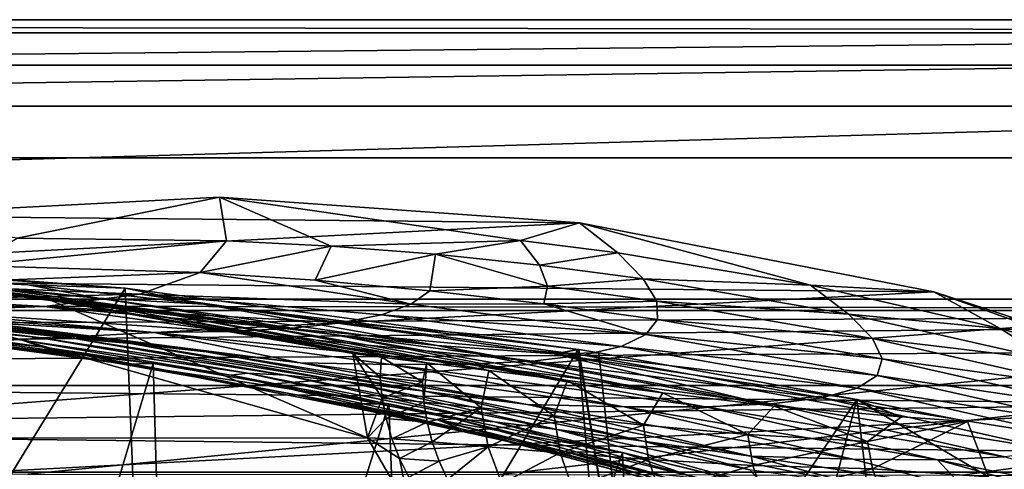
# Model space of a CAD drawing. Header units: metres. Extents: x -1004 to 0, y -808 to 0.
# Tile 94 of 135: x -394 to -281, y -52 to 0. Entities that reach past the tile are written whole.
import ezdxf

# ---------------------------------------------------------------- set-up
doc = ezdxf.new("R2010")
doc.units = ezdxf.units.M

msp = doc.modelspace()

# ---------------------------------------------------------------- linework, layer by layer
at = {"layer": 'top'}
for points in [[(-17.027203, -5.267202, 163.059998), (-987.0271, -5.267202, 163.059998), (-17.027203, -5.267202, 176.059509)], [(-987.0271, -5.267202, 163.059998), (-987.0271, -5.267202, 176.059265), (-17.027203, -5.267202, 176.059509)], [(-17.027203, -5.267202, 176.059509), (-987.0271, -5.267202, 176.059265), (-987.0271, -5.267202, 2050.060059)], [(-987.0271, -5.267202, 2063.060059), (-17.027203, -5.267202, 2063.060059), (-987.0271, -5.267202, 2050.060059)], [(-17.027203, -5.267202, 2063.060059), (-17.027203, -5.267202, 2050.060059), (-987.0271, -5.267202, 2050.060059)], [(-987.0271, -5.267202, 2050.060059), (-17.027203, -5.267202, 2050.060059), (-17.027203, -5.267202, 176.059509)], [(-953.0271, -32.2672, 2063.060059), (-17.027203, -5.267202, 2063.060059), (-987.0271, -5.267202, 2063.060059)], [(-987.0271, -5.267202, 163.059998), (-17.027203, -5.267202, 163.059998), (-953.0271, -32.2672, 163.059998)], [(-953.0271, -32.2672, 2063.060059), (-51.027081, -32.2672, 2063.060059), (-17.027203, -5.267202, 2063.060059)], [(-953.0271, -32.2672, 163.059998), (-17.027203, -5.267202, 163.059998), (-51.027081, -32.2672, 163.059998)], [(-412.977356, -22.644466, 665.810608), (-371.316925, -20.505526, 665.866638), (-394.683167, -25.237535, 752.310547)], [(-329.705994, -23.457561, 665.789368), (-371.316925, -20.505526, 665.866638), (-412.977356, -22.644466, 665.810608)], [(-371.316925, -20.505526, 665.866638), (-370.512573, -25.53261, 752.329712), (-394.683167, -25.237535, 752.310547)], [(-329.705994, -23.457561, 665.789368), (-336.535004, -25.50795, 708.250427), (-371.316925, -20.505526, 665.866638)], [(-336.535004, -25.50795, 708.250427), (-358.424194, -26.160311, 752.338318), (-371.316925, -20.505526, 665.866638)], [(-371.316925, -20.505526, 665.866638), (-358.424194, -26.160311, 752.338318), (-370.512573, -25.53261, 752.329712)], [(-454.059784, -29.87845, 665.621094), (-329.705994, -23.457561, 665.789368), (-412.977356, -22.644466, 665.810608)], [(-288.764374, -31.452314, 665.580017), (-329.705994, -23.457561, 665.789368), (-454.059784, -29.87845, 665.621094)], [(-325.308044, -26.919868, 708.246887), (-336.535004, -25.50795, 708.250427), (-329.705994, -23.457561, 665.789368)], [(-303.043335, -30.682144, 708.239685), (-325.308044, -26.919868, 708.246887), (-329.705994, -23.457561, 665.789368)], [(-329.705994, -23.457561, 665.789368), (-288.764374, -31.452314, 665.580017), (-303.043335, -30.682144, 708.239685)], [(-394.683167, -25.237535, 752.310547), (-370.512573, -25.53261, 752.329712), (-400.107574, -28.410944, 841.244873)], [(-370.512573, -25.53261, 752.329712), (-373.556427, -29.223242, 841.408875), (-400.107574, -28.410944, 841.244873)], [(-358.424194, -26.160311, 752.338318), (-373.556427, -29.223242, 841.408875), (-370.512573, -25.53261, 752.329712)], [(-358.424194, -26.160311, 752.338318), (-360.277313, -30.10696, 841.490417), (-373.556427, -29.223242, 841.408875)], [(-360.277313, -30.10696, 841.490417), (-358.424194, -26.160311, 752.338318), (-346.356689, -27.105656, 752.346252)], [(-346.356689, -27.105656, 752.346252), (-358.424194, -26.160311, 752.338318), (-336.535004, -25.50795, 708.250427)], [(-334.32724, -28.366436, 752.353638), (-346.356689, -27.105656, 752.346252), (-336.535004, -25.50795, 708.250427)], [(-334.32724, -28.366436, 752.353638), (-336.535004, -25.50795, 708.250427), (-325.308044, -26.919868, 708.246887)], [(-382.221283, -31.021881, 1934.762817), (-435.077423, -27.128115, 1936.041748), (-413.885864, -28.846668, 1897.617188)], [(-382.221283, -31.021881, 1934.762817), (-435.077423, -117.079147, 1987.980957), (-435.077423, -27.128115, 1936.041748)], [(-347.025604, -31.305605, 841.57074), (-360.277313, -30.10696, 841.490417), (-346.356689, -27.105656, 752.346252)], [(-333.412323, -30.790852, 796.85376), (-347.025604, -31.305605, 841.57074), (-346.356689, -27.105656, 752.346252)], [(-334.32724, -28.366436, 752.353638), (-333.412323, -30.790852, 796.85376), (-346.356689, -27.105656, 752.346252)], [(-322.352905, -29.940189, 752.360352), (-334.32724, -28.366436, 752.353638), (-325.308044, -26.919868, 708.246887)], [(-322.352905, -29.940189, 752.360352), (-325.308044, -26.919868, 708.246887), (-303.043335, -30.682144, 708.239685)], [(-354.224518, -48.323433, 1607.518677), (-426.014893, -28.004723, 1608.051392), (-637.780579, -48.406116, 1607.5177)], [(-426.014893, -28.004723, 1608.051392), (-390.828033, -32.411217, 1607.935791), (-423.20816, -28.372147, 1649.569214)], [(-390.828033, -32.411217, 1607.935791), (-426.014893, -28.004723, 1608.051392), (-354.224518, -48.323433, 1607.518677)], [(-423.20816, -28.372147, 1649.569214), (-390.828033, -32.411217, 1607.935791), (-387.783325, -32.822395, 1650.543701)], [(-423.20816, -28.372147, 1649.569214), (-387.783325, -32.822395, 1650.543701), (-418.795898, -28.863375, 1692.129028)], [(-400.107574, -28.410944, 841.244873), (-373.556427, -29.223242, 841.408875), (-408.49231, -30.561541, 930.846924)], [(-333.412323, -30.790852, 796.85376), (-334.32724, -28.366436, 752.353638), (-322.352905, -29.940189, 752.360352)], [(-387.783325, -32.822395, 1650.543701), (-382.961853, -33.409046, 1693.639282), (-418.795898, -28.863375, 1692.129028)], [(-418.795898, -28.863375, 1692.129028), (-382.961853, -33.409046, 1693.639282), (-412.795319, -29.463282, 1734.473145)], [(-382.221283, -31.021881, 1934.762817), (-413.885864, -28.846668, 1897.617188), (-393.472778, -30.627153, 1898.89209)], [(-393.472778, -30.627153, 1898.89209), (-413.885864, -28.846668, 1897.617188), (-405.057709, -30.070532, 1858.174194)], [(-382.961853, -33.409046, 1693.639282), (-376.380219, -34.157349, 1736.502319), (-412.795319, -29.463282, 1734.473145)], [(-412.795319, -29.463282, 1734.473145), (-376.380219, -34.157349, 1736.502319), (-405.213074, -30.240788, 1776.535034)], [(-408.49231, -30.561541, 930.846924), (-373.556427, -29.223242, 841.408875), (-380.540222, -31.701397, 931.197937)], [(-373.556427, -29.223242, 841.408875), (-349.194885, -32.870308, 886.512573), (-380.540222, -31.701397, 931.197937)], [(-360.277313, -30.10696, 841.490417), (-349.194885, -32.870308, 886.512573), (-373.556427, -29.223242, 841.408875)], [(-493.932129, -42.133965, 665.300049), (-288.764374, -31.452314, 665.580017), (-454.059784, -29.87845, 665.621094)], [(-408.49231, -30.561541, 930.846924), (-380.540222, -31.701397, 931.197937), (-405.66983, -32.338924, 1020.816528)], [(-376.380219, -34.157349, 1736.502319), (-368.046082, -35.143982, 1779.060425), (-405.213074, -30.240788, 1776.535034)], [(-405.213074, -30.240788, 1776.535034), (-368.046082, -35.143982, 1779.060425), (-396.05838, -31.221979, 1818.252686)], [(-393.472778, -30.627153, 1898.89209), (-405.057709, -30.070532, 1858.174194), (-385.354279, -32.165192, 1859.56665)], [(-385.354279, -32.165192, 1859.56665), (-405.057709, -30.070532, 1858.174194), (-396.05838, -31.221979, 1818.252686)], [(-373.123322, -32.855762, 1900.41626), (-382.221283, -31.021881, 1934.762817), (-393.472778, -30.627153, 1898.89209)], [(-373.123322, -32.855762, 1900.41626), (-393.472778, -30.627153, 1898.89209), (-385.354279, -32.165192, 1859.56665)], [(-349.194885, -32.870308, 886.512573), (-360.277313, -30.10696, 841.490417), (-347.025604, -31.305605, 841.57074)], [(-320.802185, -32.499779, 796.889099), (-333.412323, -30.790852, 796.85376), (-322.352905, -29.940189, 752.360352)], [(-320.802185, -32.499779, 796.889099), (-322.352905, -29.940189, 752.360352), (-298.637604, -34.015434, 752.37146)], [(-298.637604, -34.015434, 752.37146), (-322.352905, -29.940189, 752.360352), (-303.043335, -30.682144, 708.239685)], [(-288.764374, -31.452314, 665.580017), (-281.121185, -35.679028, 708.232056), (-303.043335, -30.682144, 708.239685)], [(-303.043335, -30.682144, 708.239685), (-281.121185, -35.679028, 708.232056), (-298.637604, -34.015434, 752.37146)], [(-249.112656, -44.404568, 665.240845), (-288.764374, -31.452314, 665.580017), (-493.932129, -42.133965, 665.300049)], [(-378.607605, -119.60273, 1985.827881), (-435.077423, -117.079147, 1987.980957), (-382.221283, -31.021881, 1934.762817)], [(-380.540222, -31.701397, 931.197937), (-391.5047, -33.140011, 1021.052246), (-405.66983, -32.338924, 1020.816528)], [(-368.046082, -35.143982, 1779.060425), (-357.969116, -36.395466, 1821.244263), (-396.05838, -31.221979, 1818.252686)], [(-396.05838, -31.221979, 1818.252686), (-357.969116, -36.395466, 1821.244263), (-385.354279, -32.165192, 1859.56665)], [(-391.5047, -33.140011, 1021.052246), (-380.540222, -31.701397, 931.197937), (-357.288147, -35.036804, 976.581726)], [(-329.888824, -38.088737, 1930.046631), (-382.221283, -31.021881, 1934.762817), (-373.123322, -32.855762, 1900.41626)], [(-329.888824, -38.088737, 1930.046631), (-378.607605, -119.60273, 1985.827881), (-382.221283, -31.021881, 1934.762817)], [(-380.540222, -31.701397, 931.197937), (-349.194885, -32.870308, 886.512573), (-352.615112, -34.10157, 931.547241)], [(-357.288147, -35.036804, 976.581726), (-380.540222, -31.701397, 931.197937), (-352.615112, -34.10157, 931.547241)], [(-333.823608, -32.816204, 841.649109), (-349.194885, -32.870308, 886.512573), (-347.025604, -31.305605, 841.57074)], [(-333.823608, -32.816204, 841.649109), (-347.025604, -31.305605, 841.57074), (-333.412323, -30.790852, 796.85376)], [(-333.823608, -32.816204, 841.649109), (-333.412323, -30.790852, 796.85376), (-320.802185, -32.499779, 796.889099)], [(-281.121185, -35.679028, 708.232056), (-288.764374, -31.452314, 665.580017), (-259.648834, -41.886528, 708.22345)], [(-288.764374, -31.452314, 665.580017), (-249.112656, -44.404568, 665.240845), (-259.648834, -41.886528, 708.22345)], [(-948.0271, -33.606949, 2063.060059), (-56.027115, -33.606968, 2063.060059), (-953.0271, -32.2672, 2063.060059)], [(-56.027115, -33.606968, 2063.060059), (-51.027081, -32.2672, 2063.060059), (-953.0271, -32.2672, 2063.060059)], [(-51.027081, -32.2672, 163.059998), (-56.027115, -33.606968, 163.059998), (-953.0271, -32.2672, 163.059998)], [(-56.027115, -33.606968, 163.059998), (-948.0271, -33.606949, 163.059998), (-953.0271, -32.2672, 163.059998)], [(-441.21582, -32.841423, 1412.352661), (-418.442505, -34.100361, 1378.559326), (-391.873138, -37.797089, 1412.809814)], [(-441.21582, -32.841423, 1412.352661), (-391.873138, -37.797089, 1412.809814), (-412.85614, -35.569035, 1446.188843)], [(-424.430023, -32.759392, 1198.655151), (-378.873779, -36.131615, 1110.74231), (-398.559143, -34.964233, 1198.771606)], [(-424.430023, -32.759392, 1198.655151), (-406.429779, -33.630108, 1110.331299), (-378.873779, -36.131615, 1110.74231)], [(-405.66983, -32.338924, 1020.816528), (-391.5047, -33.140011, 1021.052246), (-420.233826, -32.840061, 1110.124512)], [(-391.5047, -33.140011, 1021.052246), (-406.429779, -33.630108, 1110.331299), (-420.233826, -32.840061, 1110.124512)], [(-390.828033, -32.411217, 1607.935791), (-355.90564, -38.568043, 1607.774292), (-387.783325, -32.822395, 1650.543701)], [(-355.90564, -38.568043, 1607.774292), (-390.828033, -32.411217, 1607.935791), (-354.224518, -48.323433, 1607.518677)], [(-355.90564, -38.568043, 1607.774292), (-352.606323, -38.974468, 1651.838745), (-387.783325, -32.822395, 1650.543701)], [(-387.783325, -32.822395, 1650.543701), (-352.606323, -38.974468, 1651.838745), (-382.961853, -33.409046, 1693.639282)], [(-357.969116, -36.395466, 1821.244263), (-346.167297, -37.629963, 1862.987915), (-385.354279, -32.165192, 1859.56665)], [(-385.354279, -32.165192, 1859.56665), (-346.167297, -37.629963, 1862.987915), (-373.123322, -32.855762, 1900.41626)], [(-332.659027, -38.595909, 1904.224976), (-329.888824, -38.088737, 1930.046631), (-373.123322, -32.855762, 1900.41626)], [(-346.167297, -37.629963, 1862.987915), (-332.659027, -38.595909, 1904.224976), (-373.123322, -32.855762, 1900.41626)], [(-349.194885, -32.870308, 886.512573), (-322.056671, -36.375217, 886.758789), (-352.615112, -34.10157, 931.547241)], [(-322.056671, -36.375217, 886.758789), (-349.194885, -32.870308, 886.512573), (-333.823608, -32.816204, 841.649109)], [(-320.693695, -34.635445, 841.724792), (-333.823608, -32.816204, 841.649109), (-320.802185, -32.499779, 796.889099)], [(-320.693695, -34.635445, 841.724792), (-322.056671, -36.375217, 886.758789), (-333.823608, -32.816204, 841.649109)], [(-320.693695, -34.635445, 841.724792), (-320.802185, -32.499779, 796.889099), (-295.854279, -36.836319, 796.953552)], [(-295.854279, -36.836319, 796.953552), (-320.802185, -32.499779, 796.889099), (-298.637604, -34.015434, 752.37146)], [(-948.0271, -33.606949, 2063.060059), (-944.366821, -37.2672, 2063.060059), (-56.027115, -33.606968, 2063.060059)], [(-56.027115, -33.606968, 163.059998), (-944.366821, -37.2672, 163.059998), (-948.0271, -33.606949, 163.059998)], [(-944.366821, -37.2672, 2063.060059), (-943.0271, -42.2672, 2063.060059), (-56.027115, -33.606968, 2063.060059)], [(-943.0271, -42.2672, 163.059998), (-944.366821, -37.2672, 163.059998), (-56.027115, -33.606968, 163.059998)], [(-56.027115, -33.606968, 2063.060059), (-943.0271, -42.2672, 2063.060059), (-59.687374, -37.267273, 2063.060059)], [(-59.687374, -37.267273, 163.059998), (-943.0271, -42.2672, 163.059998), (-56.027115, -33.606968, 163.059998)], [(-418.442505, -34.100361, 1378.559326), (-416.578247, -33.740391, 1333.248657), (-392.238312, -36.709766, 1333.232178)], [(-394.124969, -37.021187, 1378.55957), (-418.442505, -34.100361, 1378.559326), (-392.238312, -36.709766, 1333.232178)], [(-418.442505, -34.100361, 1378.559326), (-394.124969, -37.021187, 1378.55957), (-391.873138, -37.797089, 1412.809814)], [(-388.058502, -36.834438, 1288.072266), (-416.578247, -33.740391, 1333.248657), (-412.636169, -33.768509, 1288.089233)], [(-392.238312, -36.709766, 1333.232178), (-416.578247, -33.740391, 1333.248657), (-388.058502, -36.834438, 1288.072266)], [(-381.590179, -37.390095, 1243.237305), (-388.058502, -36.834438, 1288.072266), (-412.636169, -33.768509, 1288.089233)], [(-381.590179, -37.390095, 1243.237305), (-412.636169, -33.768509, 1288.089233), (-406.624237, -34.179089, 1243.218262)], [(-370.42276, -36.034878, 1066.271484), (-406.429779, -33.630108, 1110.331299), (-391.5047, -33.140011, 1021.052246)], [(-406.429779, -33.630108, 1110.331299), (-370.42276, -36.034878, 1066.271484), (-378.873779, -36.131615, 1110.74231)], [(-363.224915, -35.675426, 1021.520752), (-370.42276, -36.034878, 1066.271484), (-391.5047, -33.140011, 1021.052246)], [(-363.224915, -35.675426, 1021.520752), (-391.5047, -33.140011, 1021.052246), (-357.288147, -35.036804, 976.581726)], [(-352.606323, -38.974468, 1651.838745), (-347.364014, -39.624207, 1695.710938), (-382.961853, -33.409046, 1693.639282)], [(-382.961853, -33.409046, 1693.639282), (-347.364014, -39.624207, 1695.710938), (-376.380219, -34.157349, 1736.502319)], [(-324.917938, -37.737156, 931.882568), (-357.288147, -35.036804, 976.581726), (-352.615112, -34.10157, 931.547241)], [(-352.615112, -34.10157, 931.547241), (-322.056671, -36.375217, 886.758789), (-324.917938, -37.737156, 931.882568)], [(-281.121185, -35.679028, 708.232056), (-275.345734, -39.306362, 752.378052), (-298.637604, -34.015434, 752.37146)], [(-298.637604, -34.015434, 752.37146), (-275.345734, -39.306362, 752.378052), (-295.854279, -36.836319, 796.953552)], [(-406.624237, -34.179089, 1243.218262), (-398.559143, -34.964233, 1198.771606), (-372.84848, -38.369205, 1198.882446)], [(-372.84848, -38.369205, 1198.882446), (-381.590179, -37.390095, 1243.237305), (-406.624237, -34.179089, 1243.218262)], [(-398.559143, -34.964233, 1198.771606), (-378.873779, -36.131615, 1110.74231), (-361.982697, -39.645329, 1155.11145)], [(-398.559143, -34.964233, 1198.771606), (-361.982697, -39.645329, 1155.11145), (-372.84848, -38.369205, 1198.882446)], [(-347.364014, -39.624207, 1695.710938), (-340.189636, -40.511978, 1739.304565), (-376.380219, -34.157349, 1736.502319)], [(-376.380219, -34.157349, 1736.502319), (-340.189636, -40.511978, 1739.304565), (-368.046082, -35.143982, 1779.060425)], [(-340.189636, -40.511978, 1739.304565), (-331.098114, -41.663582, 1782.532959), (-368.046082, -35.143982, 1779.060425)], [(-368.046082, -35.143982, 1779.060425), (-331.098114, -41.663582, 1782.532959), (-357.969116, -36.395466, 1821.244263)], [(-363.224915, -35.675426, 1021.520752), (-357.288147, -35.036804, 976.581726), (-329.287231, -38.755657, 976.989563)], [(-329.287231, -38.755657, 976.989563), (-357.288147, -35.036804, 976.581726), (-324.917938, -37.737156, 931.882568)], [(-322.056671, -36.375217, 886.758789), (-320.693695, -34.635445, 841.724792), (-294.738892, -39.184914, 841.864868)], [(-294.738892, -39.184914, 841.864868), (-320.693695, -34.635445, 841.724792), (-295.854279, -36.836319, 796.953552)], [(-412.85614, -35.569035, 1446.188843), (-391.873138, -37.797089, 1412.809814), (-387.768524, -38.852951, 1446.5177)], [(-412.85614, -35.569035, 1446.188843), (-387.768524, -38.852951, 1446.5177), (-407.898834, -36.329559, 1479.51416)], [(-378.974548, -39.71484, 1506.693237), (-406.34964, -36.177105, 1505.778442), (-407.898834, -36.329559, 1479.51416)], [(-382.185272, -39.810799, 1479.623901), (-378.974548, -39.71484, 1506.693237), (-407.898834, -36.329559, 1479.51416)], [(-407.898834, -36.329559, 1479.51416), (-387.768524, -38.852951, 1446.5177), (-382.185272, -39.810799, 1479.623901)], [(-378.974548, -39.71484, 1506.693237), (-404.640778, -125.626282, 1557.39563), (-406.34964, -36.177105, 1505.778442)], [(-378.873779, -36.131615, 1110.74231), (-370.42276, -36.034878, 1066.271484), (-342.594086, -39.792217, 1066.722412)], [(-378.873779, -36.131615, 1110.74231), (-351.528809, -39.844673, 1111.137817), (-361.982697, -39.645329, 1155.11145)], [(-378.873779, -36.131615, 1110.74231), (-342.594086, -39.792217, 1066.722412), (-351.528809, -39.844673, 1111.137817)], [(-335.178711, -39.434776, 1021.971497), (-370.42276, -36.034878, 1066.271484), (-363.224915, -35.675426, 1021.520752)], [(-370.42276, -36.034878, 1066.271484), (-335.178711, -39.434776, 1021.971497), (-342.594086, -39.792217, 1066.722412)], [(-329.287231, -38.755657, 976.989563), (-335.178711, -39.434776, 1021.971497), (-363.224915, -35.675426, 1021.520752)], [(-331.098114, -41.663582, 1782.532959), (-320.108795, -43.118938, 1825.30896), (-357.969116, -36.395466, 1821.244263)], [(-357.969116, -36.395466, 1821.244263), (-320.108795, -43.118938, 1825.30896), (-346.167297, -37.629963, 1862.987915)], [(-322.056671, -36.375217, 886.758789), (-295.326813, -41.091446, 886.984314), (-324.917938, -37.737156, 931.882568)], [(-295.326813, -41.091446, 886.984314), (-322.056671, -36.375217, 886.758789), (-294.738892, -39.184914, 841.864868)], [(-281.121185, -35.679028, 708.232056), (-259.648834, -41.886528, 708.22345), (-275.345734, -39.306362, 752.378052)], [(-943.0271, -42.2672, 2063.060059), (-61.027081, -42.267323, 2063.060059), (-59.687374, -37.267273, 2063.060059)], [(-59.687374, -37.267273, 163.059998), (-61.027081, -42.267323, 163.059998), (-943.0271, -42.2672, 163.059998)], [(-394.124969, -37.021187, 1378.55957), (-392.238312, -36.709766, 1333.232178), (-368.072479, -40.838631, 1333.215454)], [(-369.970764, -41.081871, 1378.559814), (-394.124969, -37.021187, 1378.55957), (-368.072479, -40.838631, 1333.215454)], [(-391.873138, -37.797089, 1412.809814), (-394.124969, -37.021187, 1378.55957), (-369.970764, -41.081871, 1378.559814)], [(-368.072479, -40.838631, 1333.215454), (-392.238312, -36.709766, 1333.232178), (-363.676208, -41.073467, 1288.054199)], [(-392.238312, -36.709766, 1333.232178), (-388.058502, -36.834438, 1288.072266), (-363.676208, -41.073467, 1288.054199)], [(-356.784424, -41.781879, 1243.251831), (-388.058502, -36.834438, 1288.072266), (-381.590179, -37.390095, 1243.237305)], [(-363.676208, -41.073467, 1288.054199), (-388.058502, -36.834438, 1288.072266), (-356.784424, -41.781879, 1243.251831)], [(-347.411743, -42.956787, 1198.982056), (-356.784424, -41.781879, 1243.251831), (-381.590179, -37.390095, 1243.237305)], [(-347.411743, -42.956787, 1198.982056), (-381.590179, -37.390095, 1243.237305), (-372.84848, -38.369205, 1198.882446)], [(-275.345734, -39.306362, 752.378052), (-271.401245, -42.372456, 797.006104), (-295.854279, -36.836319, 796.953552)], [(-295.854279, -36.836319, 796.953552), (-271.401245, -42.372456, 797.006104), (-294.738892, -39.184914, 841.864868)], [(-391.873138, -37.797089, 1412.809814), (-369.970764, -41.081871, 1378.559814), (-343.301666, -47.293324, 1413.208984)], [(-391.873138, -37.797089, 1412.809814), (-362.856018, -43.244026, 1446.829834), (-387.768524, -38.852951, 1446.5177)], [(-391.873138, -37.797089, 1412.809814), (-343.301666, -47.293324, 1413.208984), (-362.856018, -43.244026, 1446.829834)], [(-322.60022, -124.122322, 1979.295166), (-378.607605, -119.60273, 1985.827881), (-329.888824, -38.088737, 1930.046631)], [(-372.84848, -38.369205, 1198.882446), (-361.982697, -39.645329, 1155.11145), (-335.723145, -44.457417, 1155.360596)], [(-335.723145, -44.457417, 1155.360596), (-347.411743, -42.956787, 1198.982056), (-372.84848, -38.369205, 1198.882446)], [(-352.764801, -41.299679, 1649.83606), (-352.606323, -38.974468, 1651.838745), (-355.90564, -38.568043, 1607.774292)], [(-352.764801, -41.299679, 1649.83606), (-355.90564, -38.568043, 1607.774292), (-352.520081, -43.707699, 1649.802734)], [(-355.90564, -38.568043, 1607.774292), (-354.224518, -48.323433, 1607.518677), (-352.520081, -43.707699, 1649.802734)], [(-320.108795, -43.118938, 1825.30896), (-307.24231, -44.659668, 1867.555298), (-346.167297, -37.629963, 1862.987915)], [(-346.167297, -37.629963, 1862.987915), (-307.24231, -44.659668, 1867.555298), (-332.659027, -38.595909, 1904.224976)], [(-332.659027, -38.595909, 1904.224976), (-329.803864, -38.102722, 1930.036133), (-329.888824, -38.088737, 1930.046631)], [(-327.490509, -38.486088, 1929.765381), (-329.803864, -38.102722, 1930.036133), (-332.659027, -38.595909, 1904.224976)], [(-297.666809, -43.873398, 1928.242798), (-327.490509, -38.486088, 1929.765381), (-332.659027, -38.595909, 1904.224976)], [(-307.24231, -44.659668, 1867.555298), (-292.519623, -45.877171, 1909.201782), (-332.659027, -38.595909, 1904.224976)], [(-332.659027, -38.595909, 1904.224976), (-292.519623, -45.877171, 1909.201782), (-297.666809, -43.873398, 1928.242798)], [(-322.885803, -81.489136, 1954.172607), (-322.60022, -124.122322, 1979.295166), (-329.888824, -38.088737, 1930.046631)], [(-329.888824, -38.088737, 1930.046631), (-329.803864, -38.102722, 1930.036133), (-322.885803, -81.489136, 1954.172607)], [(-329.803864, -38.102722, 1930.036133), (-327.490509, -38.486088, 1929.765381), (-322.885803, -81.489136, 1954.172607)], [(-297.649933, -42.576824, 932.19104), (-329.287231, -38.755657, 976.989563), (-324.917938, -37.737156, 931.882568)], [(-322.885803, -81.489136, 1954.172607), (-327.490509, -38.486088, 1929.765381), (-297.666809, -43.873398, 1928.242798)], [(-324.917938, -37.737156, 931.882568), (-295.326813, -41.091446, 886.984314), (-297.649933, -42.576824, 932.19104)], [(-376.558838, -123.533806, 1555.031372), (-404.640778, -125.626282, 1557.39563), (-378.974548, -39.71484, 1506.693237)], [(-387.768524, -38.852951, 1446.5177), (-362.856018, -43.244026, 1446.829834), (-382.185272, -39.810799, 1479.623901)], [(-382.185272, -39.810799, 1479.623901), (-351.741699, -44.368996, 1507.820435), (-378.974548, -39.71484, 1506.693237)], [(-362.856018, -43.244026, 1446.829834), (-356.623627, -44.363388, 1479.717285), (-382.185272, -39.810799, 1479.623901)], [(-356.623627, -44.363388, 1479.717285), (-351.741699, -44.368996, 1507.820435), (-382.185272, -39.810799, 1479.623901)], [(-351.741699, -44.368996, 1507.820435), (-376.558838, -123.533806, 1555.031372), (-378.974548, -39.71484, 1506.693237)], [(-361.982697, -39.645329, 1155.11145), (-351.528809, -39.844673, 1111.137817), (-324.565857, -44.7416, 1111.502563)], [(-361.982697, -39.645329, 1155.11145), (-324.565857, -44.7416, 1111.502563), (-335.723145, -44.457417, 1155.360596)], [(-347.877411, -41.84235, 1692.213745), (-352.606323, -38.974468, 1651.838745), (-352.764801, -41.299679, 1649.83606)], [(-347.364014, -39.624207, 1695.710938), (-352.606323, -38.974468, 1651.838745), (-347.877411, -41.84235, 1692.213745)], [(-342.594086, -39.792217, 1066.722412), (-315.181061, -44.737602, 1067.138794), (-351.528809, -39.844673, 1111.137817)], [(-347.701141, -44.183155, 1692.171265), (-347.364014, -39.624207, 1695.710938), (-347.877411, -41.84235, 1692.213745)], [(-347.364014, -39.624207, 1695.710938), (-347.701141, -44.183155, 1692.171265), (-341.078918, -44.855797, 1734.299316)], [(-340.189636, -40.511978, 1739.304565), (-347.364014, -39.624207, 1695.710938), (-341.078918, -44.855797, 1734.299316)], [(-342.594086, -39.792217, 1066.722412), (-335.178711, -39.434776, 1021.971497), (-307.566467, -44.386841, 1022.387512)], [(-342.594086, -39.792217, 1066.722412), (-307.566467, -44.386841, 1022.387512), (-315.181061, -44.737602, 1067.138794)], [(-335.178711, -39.434776, 1021.971497), (-329.287231, -38.755657, 976.989563), (-301.724396, -43.672531, 977.36554)], [(-335.178711, -39.434776, 1021.971497), (-301.724396, -43.672531, 977.36554), (-307.566467, -44.386841, 1022.387512)], [(-301.724396, -43.672531, 977.36554), (-329.287231, -38.755657, 976.989563), (-297.649933, -42.576824, 932.19104)], [(-294.738892, -39.184914, 841.864868), (-269.338623, -44.920368, 841.983826), (-295.326813, -41.091446, 886.984314)], [(-271.401245, -42.372456, 797.006104), (-269.338623, -44.920368, 841.983826), (-294.738892, -39.184914, 841.864868)], [(-369.970764, -41.081871, 1378.559814), (-368.072479, -40.838631, 1333.215454), (-344.140472, -46.114922, 1333.198608)], [(-344.140472, -46.114922, 1333.198608), (-368.072479, -40.838631, 1333.215454), (-339.561523, -46.469772, 1288.034424)], [(-368.072479, -40.838631, 1333.215454), (-363.676208, -41.073467, 1288.054199), (-339.561523, -46.469772, 1288.034424)], [(-351.528809, -39.844673, 1111.137817), (-315.181061, -44.737602, 1067.138794), (-324.565857, -44.7416, 1111.502563)], [(-340.189636, -40.511978, 1739.304565), (-341.078918, -44.855797, 1734.299316), (-332.631409, -45.746151, 1776.097412)], [(-331.098114, -41.663582, 1782.532959), (-340.189636, -40.511978, 1739.304565), (-332.631409, -45.746151, 1776.097412)], [(-346.032379, -46.272892, 1378.560059), (-369.970764, -41.081871, 1378.559814), (-344.140472, -46.114922, 1333.198608)], [(-369.970764, -41.081871, 1378.559814), (-346.032379, -46.272892, 1378.560059), (-343.301666, -47.293324, 1413.208984)], [(-339.561523, -46.469772, 1288.034424), (-363.676208, -41.073467, 1288.054199), (-332.297424, -47.333519, 1243.259888)], [(-363.676208, -41.073467, 1288.054199), (-356.784424, -41.781879, 1243.251831), (-332.297424, -47.333519, 1243.259888)], [(-322.363861, -48.699509, 1199.064941), (-356.784424, -41.781879, 1243.251831), (-347.411743, -42.956787, 1198.982056)], [(-332.297424, -47.333519, 1243.259888), (-356.784424, -41.781879, 1243.251831), (-322.363861, -48.699509, 1199.064941)], [(-352.520081, -43.707699, 1649.802734), (-347.877411, -41.84235, 1692.213745), (-352.764801, -41.299679, 1649.83606)], [(-347.701141, -44.183155, 1692.171265), (-347.877411, -41.84235, 1692.213745), (-352.520081, -43.707699, 1649.802734)], [(-331.098114, -41.663582, 1782.532959), (-332.631409, -45.746151, 1776.097412), (-322.343872, -46.839622, 1817.473877)], [(-320.108795, -43.118938, 1825.30896), (-331.098114, -41.663582, 1782.532959), (-322.343872, -46.839622, 1817.473877)], [(-295.326813, -41.091446, 886.984314), (-269.197296, -46.982265, 887.178772), (-297.649933, -42.576824, 932.19104)], [(-269.338623, -44.920368, 841.983826), (-269.197296, -46.982265, 887.178772), (-295.326813, -41.091446, 886.984314)], [(-943.0271, -42.2672, 2063.060059), (-943.0271, -52.26717, 2063.060059), (-61.027081, -42.267323, 2063.060059)], [(-61.027081, -42.267323, 163.059998), (-61.026958, -52.26717, 163.059998), (-943.0271, -42.2672, 163.059998)], [(-943.0271, -42.2672, 163.059998), (-61.026958, -52.26717, 163.059998), (-943.0271, -52.26717, 163.059998)], [(-943.0271, -52.26717, 2063.060059), (-61.026958, -52.26717, 2063.060059), (-61.027081, -42.267323, 2063.060059)], [(-531.962463, -59.26767, 664.851257), (-249.112656, -44.404568, 665.240845), (-493.932129, -42.133965, 665.300049)], [(-309.941284, -50.414143, 1155.576294), (-322.363861, -48.699509, 1199.064941), (-347.411743, -42.956787, 1198.982056)], [(-309.941284, -50.414143, 1155.576294), (-347.411743, -42.956787, 1198.982056), (-335.723145, -44.457417, 1155.360596)], [(-320.108795, -43.118938, 1825.30896), (-322.343872, -46.839622, 1817.473877), (-310.258728, -47.915363, 1858.355347)], [(-307.24231, -44.659668, 1867.555298), (-320.108795, -43.118938, 1825.30896), (-310.258728, -47.915363, 1858.355347)], [(-271.012207, -48.581593, 932.459045), (-301.724396, -43.672531, 977.36554), (-297.649933, -42.576824, 932.19104)], [(-297.649933, -42.576824, 932.19104), (-269.197296, -46.982265, 887.178772), (-271.012207, -48.581593, 932.459045)], [(-348.900391, -119.331909, 1551.006836), (-376.558838, -123.533806, 1555.031372), (-351.741699, -44.368996, 1507.820435)], [(-343.301666, -47.293324, 1413.208984), (-338.164642, -48.696449, 1447.124756), (-362.856018, -43.244026, 1446.829834)], [(-338.164642, -48.696449, 1447.124756), (-356.623627, -44.363388, 1479.717285), (-362.856018, -43.244026, 1446.829834)], [(-351.741699, -44.368996, 1507.820435), (-356.623627, -44.363388, 1479.717285), (-324.765137, -50.017815, 1509.10791)], [(-356.623627, -44.363388, 1479.717285), (-331.252136, -49.917217, 1479.793945), (-324.765137, -50.017815, 1509.10791)], [(-331.252136, -49.917217, 1479.793945), (-356.623627, -44.363388, 1479.717285), (-338.164642, -48.696449, 1447.124756)], [(-352.520081, -43.707699, 1649.802734), (-354.224518, -48.323433, 1607.518677), (-352.062744, -46.088573, 1649.768555)], [(-352.062744, -46.088573, 1649.768555), (-347.701141, -44.183155, 1692.171265), (-352.520081, -43.707699, 1649.802734)], [(-347.318787, -46.503281, 1692.127441), (-347.701141, -44.183155, 1692.171265), (-352.062744, -46.088573, 1649.768555)], [(-324.765137, -50.017815, 1509.10791), (-348.900391, -119.331909, 1551.006836), (-351.741699, -44.368996, 1507.820435)], [(-341.078918, -44.855797, 1734.299316), (-347.701141, -44.183155, 1692.171265), (-347.318787, -46.503281, 1692.127441)], [(-307.902313, -82.908188, 1952.266235), (-322.885803, -81.489136, 1954.172607), (-297.666809, -43.873398, 1928.242798)], [(-297.666809, -43.873398, 1928.242798), (-293.0112, -83.234268, 1950.633667), (-307.902313, -82.908188, 1952.266235)], [(-307.566467, -44.386841, 1022.387512), (-301.724396, -43.672531, 977.36554), (-274.803955, -49.747185, 977.693604)], [(-274.803955, -49.747185, 977.693604), (-301.724396, -43.672531, 977.36554), (-271.012207, -48.581593, 932.459045)], [(-292.519623, -45.877171, 1909.201782), (-284.898285, -46.419334, 1928.712402), (-297.666809, -43.873398, 1928.242798)], [(-284.898285, -46.419334, 1928.712402), (-282.460663, -52.809948, 1932.30957), (-297.666809, -43.873398, 1928.242798)], [(-282.460663, -52.809948, 1932.30957), (-293.0112, -83.234268, 1950.633667), (-297.666809, -43.873398, 1928.242798)], [(-249.112656, -44.404568, 665.240845), (-531.962463, -59.26767, 664.851257), (-202.874207, -76.227615, 664.407471)], [(-347.318787, -46.503281, 1692.127441), (-346.732849, -48.781113, 1692.08252), (-341.078918, -44.855797, 1734.299316)], [(-341.078918, -44.855797, 1734.299316), (-346.732849, -48.781113, 1692.08252), (-340.266571, -49.333397, 1734.206665)], [(-332.631409, -45.746151, 1776.097412), (-341.078918, -44.855797, 1734.299316), (-340.266571, -49.333397, 1734.206665)], [(-335.723145, -44.457417, 1155.360596), (-324.565857, -44.7416, 1111.502563), (-298.157166, -50.784431, 1111.821167)], [(-298.157166, -50.784431, 1111.821167), (-309.941284, -50.414143, 1155.576294), (-335.723145, -44.457417, 1155.360596)], [(-324.565857, -44.7416, 1111.502563), (-315.181061, -44.737602, 1067.138794), (-288.374084, -50.831203, 1067.503174)], [(-324.565857, -44.7416, 1111.502563), (-288.374084, -50.831203, 1067.503174), (-298.157166, -50.784431, 1111.821167)], [(-307.566467, -44.386841, 1022.387512), (-280.589111, -50.49107, 1022.751465), (-315.181061, -44.737602, 1067.138794)], [(-315.181061, -44.737602, 1067.138794), (-280.589111, -50.49107, 1022.751465), (-288.374084, -50.831203, 1067.503174)], [(-307.24231, -44.659668, 1867.555298), (-310.258728, -47.915363, 1858.355347), (-296.4263, -48.738655, 1898.673584)], [(-307.566467, -44.386841, 1022.387512), (-274.803955, -49.747185, 977.693604), (-280.589111, -50.49107, 1022.751465)], [(-292.519623, -45.877171, 1909.201782), (-307.24231, -44.659668, 1867.555298), (-296.4263, -48.738655, 1898.673584)], [(-354.224518, -48.323433, 1607.518677), (-351.395966, -48.419643, 1649.734009), (-352.062744, -46.088573, 1649.768555)], [(-351.395966, -48.419643, 1649.734009), (-347.318787, -46.503281, 1692.127441), (-352.062744, -46.088573, 1649.768555)], [(-346.732849, -48.781113, 1692.08252), (-347.318787, -46.503281, 1692.127441), (-351.395966, -48.419643, 1649.734009)], [(-346.032379, -46.272892, 1378.560059), (-344.140472, -46.114922, 1333.198608), (-320.502441, -52.521122, 1333.181152)], [(-322.363007, -52.581688, 1378.559692), (-346.032379, -46.272892, 1378.560059), (-320.502441, -52.521122, 1333.181152)], [(-343.301666, -47.293324, 1413.208984), (-346.032379, -46.272892, 1378.560059), (-322.363007, -52.581688, 1378.559692)], [(-320.502441, -52.521122, 1333.181152), (-344.140472, -46.114922, 1333.198608), (-315.786743, -53.000256, 1288.011963)], [(-344.140472, -46.114922, 1333.198608), (-339.561523, -46.469772, 1288.034424), (-315.786743, -53.000256, 1288.011963)], [(-332.631409, -45.746151, 1776.097412), (-340.266571, -49.333397, 1734.206665), (-331.94635, -50.036453, 1776.012695)], [(-315.786743, -53.000256, 1288.011963), (-339.561523, -46.469772, 1288.034424), (-308.219482, -54.015511, 1243.258789)], [(-339.561523, -46.469772, 1288.034424), (-332.297424, -47.333519, 1243.259888), (-308.219482, -54.015511, 1243.258789)], [(-322.343872, -46.839622, 1817.473877), (-332.631409, -45.746151, 1776.097412), (-331.94635, -50.036453, 1776.012695)], [(-292.519623, -45.877171, 1909.201782), (-296.4263, -48.738655, 1898.673584), (-284.898285, -46.419334, 1928.712402)], [(-296.4263, -48.738655, 1898.673584), (-295.867584, -51.886883, 1898.645142), (-284.898285, -46.419334, 1928.712402)], [(-284.898285, -46.419334, 1928.712402), (-295.867584, -51.886883, 1898.645142), (-282.460663, -52.809948, 1932.30957)], [(-322.363007, -52.581688, 1378.559692), (-319.438293, -53.694134, 1413.385254), (-343.301666, -47.293324, 1413.208984)], [(-319.438293, -53.694134, 1413.385254), (-338.164642, -48.696449, 1447.124756), (-343.301666, -47.293324, 1413.208984)], [(-308.219482, -54.015511, 1243.258789), (-332.297424, -47.333519, 1243.259888), (-310.021606, -51.992786, 1199.098389)], [(-332.297424, -47.333519, 1243.259888), (-322.363861, -48.699509, 1199.064941), (-310.021606, -51.992786, 1199.098389)], [(-322.343872, -46.839622, 1817.473877), (-331.94635, -50.036453, 1776.012695), (-321.732208, -50.822426, 1817.403442)], [(-310.258728, -47.915363, 1858.355347), (-322.343872, -46.839622, 1817.473877), (-321.732208, -50.822426, 1817.403442)], [(-637.81189, -58.361294, 1607.256836), (-349.237091, -56.875664, 1607.294556), (-637.780579, -48.406116, 1607.5177)], [(-637.780579, -48.406116, 1607.5177), (-349.237091, -56.875664, 1607.294556), (-354.224518, -48.323433, 1607.518677)], [(-351.395966, -48.419643, 1649.734009), (-354.224518, -48.323433, 1607.518677), (-350.523926, -50.679359, 1649.699097)], [(-354.224518, -48.323433, 1607.518677), (-349.237091, -56.875664, 1607.294556), (-350.523926, -50.679359, 1649.699097)], [(-350.523926, -50.679359, 1649.699097), (-346.732849, -48.781113, 1692.08252), (-351.395966, -48.419643, 1649.734009)], [(-345.946838, -50.995998, 1692.037109), (-346.732849, -48.781113, 1692.08252), (-350.523926, -50.679359, 1649.699097)], [(-340.266571, -49.333397, 1734.206665), (-346.732849, -48.781113, 1692.08252), (-345.946838, -50.995998, 1692.037109)], [(-313.731018, -55.156986, 1447.401611), (-331.252136, -49.917217, 1479.793945), (-338.164642, -48.696449, 1447.124756)], [(-313.731018, -55.156986, 1447.401611), (-338.164642, -48.696449, 1447.124756), (-319.438293, -53.694134, 1413.385254)], [(-297.274872, -53.808006, 1155.668213), (-322.363861, -48.699509, 1199.064941), (-309.941284, -50.414143, 1155.576294)], [(-310.021606, -51.992786, 1199.098389), (-322.363861, -48.699509, 1199.064941), (-297.274872, -53.808006, 1155.668213)], [(-310.258728, -47.915363, 1858.355347), (-321.732208, -50.822426, 1817.403442), (-309.681976, -51.502537, 1858.304443)], [(-296.4263, -48.738655, 1898.673584), (-310.258728, -47.915363, 1858.355347), (-309.681976, -51.502537, 1858.304443)], [(-309.681976, -51.502537, 1858.304443), (-295.867584, -51.886883, 1898.645142), (-296.4263, -48.738655, 1898.673584)], [(-321.921265, -113.105431, 1545.40979), (-348.900391, -119.331909, 1551.006836), (-324.765137, -50.017815, 1509.10791)], [(-345.946838, -50.995998, 1692.037109), (-344.968475, -53.13139, 1691.991455), (-340.266571, -49.333397, 1734.206665)], [(-340.266571, -49.333397, 1734.206665), (-344.968475, -53.13139, 1691.991455), (-338.679626, -53.595192, 1734.107422)], [(-331.94635, -50.036453, 1776.012695), (-340.266571, -49.333397, 1734.206665), (-338.679626, -53.595192, 1734.107422)], [(-331.94635, -50.036453, 1776.012695), (-338.679626, -53.595192, 1734.107422), (-330.519928, -54.137676, 1775.916504)], [(-321.732208, -50.822426, 1817.403442), (-331.94635, -50.036453, 1776.012695), (-330.519928, -54.137676, 1775.916504)], [(-324.765137, -50.017815, 1509.10791), (-331.252136, -49.917217, 1479.793945), (-306.108185, -56.41354, 1479.853638)], [(-331.252136, -49.917217, 1479.793945), (-313.731018, -55.156986, 1447.401611), (-306.108185, -56.41354, 1479.853638)], [(-298.321289, -56.500305, 1510.757568), (-321.921265, -113.105431, 1545.40979), (-324.765137, -50.017815, 1509.10791)], [(-306.108185, -56.41354, 1479.853638), (-298.321289, -56.500305, 1510.757568), (-324.765137, -50.017815, 1509.10791)], [(-349.455109, -52.850819, 1649.664185), (-345.946838, -50.995998, 1692.037109), (-350.523926, -50.679359, 1649.699097)], [(-350.523926, -50.679359, 1649.699097), (-349.237091, -56.875664, 1607.294556), (-349.455109, -52.850819, 1649.664185)], [(-344.968475, -53.13139, 1691.991455), (-345.946838, -50.995998, 1692.037109), (-349.455109, -52.850819, 1649.664185)], [(-321.732208, -50.822426, 1817.403442), (-330.519928, -54.137676, 1775.916504), (-320.433777, -54.634357, 1817.318359)], [(-309.681976, -51.502537, 1858.304443), (-321.732208, -50.822426, 1817.403442), (-320.433777, -54.634357, 1817.318359)], [(-285.214325, -54.220909, 1111.958374), (-297.274872, -53.808006, 1155.668213), (-309.941284, -50.414143, 1155.576294)], [(-309.941284, -50.414143, 1155.576294), (-298.157166, -50.784431, 1111.821167), (-285.214325, -54.220909, 1111.958374)], [(-298.157166, -50.784431, 1111.821167), (-288.374084, -50.831203, 1067.503174), (-285.214325, -54.220909, 1111.958374)], [(-288.374084, -50.831203, 1067.503174), (-280.589111, -50.49107, 1022.751465), (-254.446625, -57.697723, 1023.045593)], [(-288.374084, -50.831203, 1067.503174), (-262.362732, -58.023556, 1067.798096), (-285.214325, -54.220909, 1111.958374)], [(-254.446625, -57.697723, 1023.045593), (-262.362732, -58.023556, 1067.798096), (-288.374084, -50.831203, 1067.503174)], [(-320.433777, -54.634357, 1817.318359), (-308.488464, -54.930969, 1858.237183), (-309.681976, -51.502537, 1858.304443)], [(-308.488464, -54.930969, 1858.237183), (-295.867584, -51.886883, 1898.645142), (-309.681976, -51.502537, 1858.304443)], [(-308.488464, -54.930969, 1858.237183), (-294.769318, -54.885746, 1898.599609), (-295.867584, -51.886883, 1898.645142)], [(-295.867584, -51.886883, 1898.645142), (-294.769318, -54.885746, 1898.599609), (-282.460663, -52.809948, 1932.30957)]]:
    msp.add_3dface(points, dxfattribs=at)
at = {"layer": 'top0123411'}
for points in [[(-1002.510071, -1.527202, 175), (-1.527202, -1.527202, 175), (-1004.037292, 0)], [(-1.527202, -1.527202, 175), (0, 0), (-1004.037292, 0)], [(0, 0), (-994.037292, -10), (-1004.037292, 0)], [(-10, -10), (-994.037292, -10), (0, 0)], [(-1002.510071, -1.527202, 175), (-982.615723, -15.961353, 175), (-1.527202, -1.527202, 175)], [(-982.615723, -15.961353, 175), (-21.421595, -15.961353, 175), (-1.527202, -1.527202, 175)], [(-994.037292, -10, 90), (-994.037292, -10), (-10, -10, 90)], [(-994.037292, -10), (-10, -10), (-10, -10, 90)], [(-10, -10, 90), (-502.018646, -625.846375, 90), (-994.037292, -10, 90)], [(-494.003571, -626.560364, 90), (-502.018646, -625.846375, 90), (-10, -10, 90)], [(-485.779327, -628.854126, 90), (-494.003571, -626.560364, 90), (-10, -10, 90)], [(-477.800262, -632.855408, 90), (-485.779327, -628.854126, 90), (-10, -10, 90)], [(-10, -10, 90), (-470.61264, -638.481506, 90), (-477.800262, -632.855408, 90)], [(-217.024689, -763.271118, 90), (-470.61264, -638.481506, 90), (-10, -10, 90)], [(-982.615723, -15.961353, 163.059708), (-502.018616, -52.467403, 163.059708), (-21.421595, -15.961353, 163.059708)], [(-982.615723, -15.961353, 163.059708), (-21.421595, -15.961353, 163.059708), (-982.615723, -15.961353, 175)], [(-21.421595, -15.961353, 163.059708), (-21.421595, -15.961353, 175), (-982.615723, -15.961353, 175)], [(-502.018616, -52.467403, 163.059708), (-393.460449, -52.505119, 163.059708), (-21.421595, -15.961353, 163.059708)], [(-21.421595, -15.961353, 163.059708), (-393.460449, -52.505119, 163.059708), (-338.880219, -52.554417, 163.059708)], [(-338.880219, -52.554417, 163.059708), (-285.483551, -52.625134, 163.059708), (-21.421595, -15.961353, 163.059708)], [(-285.483551, -52.625134, 163.059708), (-229.452408, -52.72739, 163.059708), (-21.421595, -15.961353, 163.059708)]]:
    msp.add_3dface(points, dxfattribs=at)

doc.saveas('drawing.dxf')
